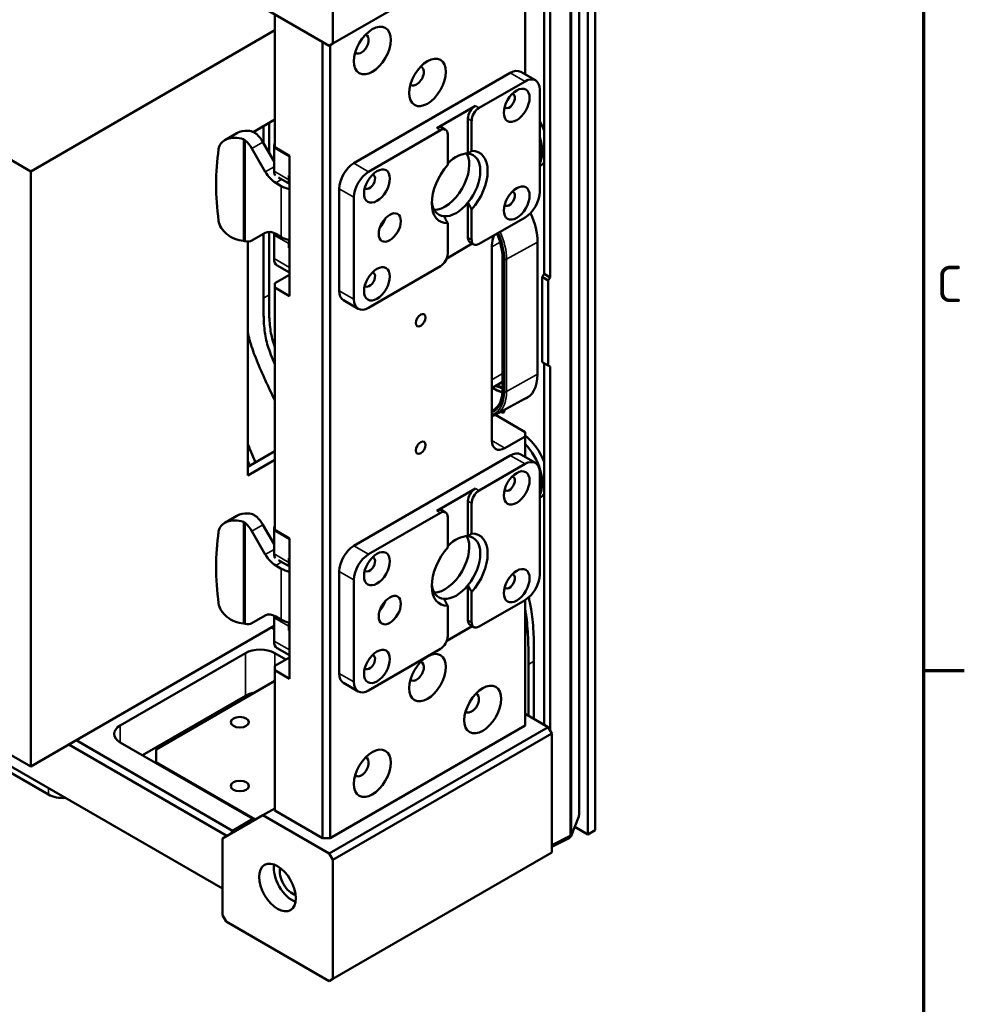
# Model space of a CAD drawing. Header units: millimetres. Extents: x 0 to 1891, y -60 to 594.
# Tile 99 of 118: x 734 to 825, y 116 to 211. Entities that reach past the tile are written whole.
import ezdxf

# ---------------------------------------------------------------- set-up
doc = ezdxf.new("R2010")
doc.units = ezdxf.units.MM
doc.layers.get('0').update_dxf_attribs({"lineweight": 25})
for name, color, linetype, lineweight in [('Rahmen (ISO)', 7, 'Continuous', 70), ('Sichtbar (ISO)', 7, 'Continuous', 50), ('Sichtbar schmal (ISO)', 7, 'Continuous', 35)]:
    doc.layers.add(name, color=color, linetype=linetype, lineweight=lineweight)
doc.styles.add('Notiztext (DIN)', font='isocpeur.ttf')

# ---------------------------------------------------------------- blocks, each defined once
blk = doc.blocks.new('Ränder Vorgaberahmen')
at = {"layer": 'Rahmen (ISO)'}
blk.add_line((821, 148.5), (824.9, 148.5), dxfattribs=at)
at = {"layer": 'Rahmen (ISO)', "flags": 128}
blk.add_lwpolyline([(20, 20), (20, 574), (821, 574), (821, 20), (20, 20)], dxfattribs=at)
at = {"layer": 'Rahmen (ISO)', "insert": (822.228, 183.875), "char_height": 3.5, "attachment_point": 7, "style": 'Notiztext (DIN)'}
blk.add_mtext('C', dxfattribs=at)

msp = doc.modelspace()

# ---------------------------------------------------------------- linework, layer by layer
at = {"layer": 'Sichtbar (ISO)'}
for p, q in [((788.743, 132.758), (788.743, 234.758)), ((789.45, 133.166), (789.45, 235.167)), ((787.885, 134.613), (787.885, 233.893)), ((685.698, 225.014), (735.196, 196.438)), ((785.26, 220.847), (764.224, 208.702)), ((784.527, 186.6), (784.527, 220.424)), ((785.116, 220.764), (785.116, 186.26)), ((764.224, 220.133), (764.224, 208.702)), ((782.697, 219.367), (782.697, 205.755)), ((763.87, 208.498), (757.506, 212.172)), ((758.655, 211.509), (758.655, 198.751)), ((735.196, 196.438), (758.655, 209.981)), ((763.252, 208.855), (763.252, 132.411)), ((764.224, 208.702), (763.87, 208.498)), ((763.959, 208.549), (763.959, 132.411)), ((766.257, 197.22), (781.283, 205.895)), ((783.697, 205.178), (782.283, 205.994)), ((778.278, 202.527), (782.697, 205.079)), ((784.111, 204.262), (784.111, 194.464)), ((777.924, 202.731), (774.212, 200.588)), ((756.587, 200.214), (758.655, 201.408)), ((777.217, 201.507), (777.217, 198.136)), ((757.568, 200.78), (757.568, 199.141)), ((758.098, 201.086), (758.098, 198.222)), ((775.065, 200.433), (774.712, 200.638)), ((777.57, 198.392), (777.57, 201.302)), ((755.021, 200.111), (753.85, 199.435)), ((767.671, 196.403), (774.565, 200.384)), ((775.272, 197.065), (775.272, 199.976)), ((756.451, 198.627), (757.744, 196.387)), ((758.586, 197.379), (757.511, 199.239)), ((758.586, 196.444), (758.586, 198.689)), ((760.07, 197.934), (758.655, 198.751)), ((760.07, 184.462), (760.07, 197.934)), ((735.196, 196.438), (735.196, 139.281)), ((759.013, 195.859), (760.07, 195.249)), ((760, 196.035), (760, 195.627)), ((760, 196.035), (760.07, 195.995)), ((758.744, 195.332), (759.274, 195.026)), ((764.843, 184.973), (764.843, 194.77)), ((766.257, 184.156), (766.257, 193.954)), ((777.217, 193.446), (777.217, 190.076)), ((777.57, 189.871), (777.57, 192.782)), ((782.697, 192.015), (778.278, 189.463)), ((775.272, 188.545), (775.272, 191.455)), ((757.744, 190.532), (756.451, 189.785)), ((757.568, 190.431), (757.568, 184.273)), ((758.098, 190.625), (758.098, 184.58)), ((758.586, 188.075), (758.586, 190.32)), ((758.744, 190.433), (759.274, 190.127)), ((756.055, 167.246), (756.055, 189.692)), ((760, 189.503), (760, 189.095)), ((760.07, 189.135), (760, 189.095)), ((775.178, 188.082), (777.631, 189.498)), ((777.778, 189.414), (777.424, 189.618)), ((779.515, 189.361), (779.515, 170.582)), ((783.901, 176.939), (783.901, 189.636)), ((760.07, 189.055), (760, 189.095)), ((760.07, 186.711), (758.896, 187.388)), ((774.565, 187.32), (767.671, 183.34)), ((780.533, 188.146), (780.533, 175.449)), ((760.07, 186.503), (758.655, 185.687)), ((784.527, 186.6), (784.35, 186.294)), ((784.35, 178.129), (784.35, 186.294)), ((784.35, 186.294), (784.933, 185.957)), ((784.527, 186.6), (785.116, 186.26)), ((758.655, 185.279), (758.655, 185.687)), ((784.933, 185.957), (785.116, 186.26)), ((784.933, 185.957), (784.933, 177.792)), ((760.07, 184.462), (758.655, 185.279)), ((758.655, 185.279), (758.655, 162.009)), ((766.671, 183.24), (765.257, 184.057)), ((784.933, 177.792), (784.35, 178.129)), ((784.527, 143.295), (784.527, 178.027)), ((785.116, 177.687), (784.933, 177.792)), ((785.116, 177.687), (785.116, 142.713)), ((780.533, 176.215), (779.515, 175.613)), ((779.903, 173.074), (783.074, 174.815)), ((782.697, 171.398), (779.846, 173.044)), ((782.697, 171.398), (782.697, 170.99)), ((780.752, 169.867), (782.697, 170.99)), ((782.697, 170.99), (782.697, 169.013)), ((756.055, 168.063), (758.655, 169.564)), ((783.697, 168.435), (782.283, 169.252)), ((756.055, 167.246), (758.655, 168.747)), ((766.257, 160.478), (781.283, 169.153)), ((778.278, 165.785), (782.697, 168.336)), ((784.111, 167.52), (784.111, 157.722)), ((777.924, 165.989), (774.212, 163.846)), ((777.217, 164.764), (777.217, 161.394)), ((777.57, 161.649), (777.57, 164.56)), ((690.586, 163.954), (753.617, 127.563)), ((735.196, 139.281), (691.714, 164.384)), ((767.671, 159.661), (774.565, 163.642)), ((775.065, 163.691), (774.712, 163.895)), ((755.021, 163.368), (753.85, 162.692)), ((775.272, 160.323), (775.272, 163.233)), ((756.451, 161.884), (757.744, 159.645)), ((758.586, 160.636), (757.511, 162.497)), ((758.586, 159.701), (758.586, 161.947)), ((760.07, 161.192), (758.655, 162.009)), ((760.07, 147.72), (760.07, 161.192)), ((759.013, 159.116), (760.07, 158.506)), ((760, 159.293), (760, 158.885)), ((760, 159.293), (760.07, 159.253)), ((758.744, 158.589), (759.274, 158.283)), ((764.843, 148.23), (764.843, 158.028)), ((766.257, 147.414), (766.257, 157.212)), ((777.217, 156.704), (777.217, 153.333)), ((777.57, 153.129), (777.57, 156.04)), ((782.697, 155.272), (778.278, 152.721)), ((782.697, 155.272), (782.697, 143.229)), ((775.272, 151.802), (775.272, 154.713)), ((757.744, 153.79), (756.451, 153.043)), ((758.586, 151.332), (758.586, 153.578)), ((758.744, 153.69), (759.274, 153.384)), ((735.196, 139.281), (758.586, 152.785)), ((758.3, 152.62), (758.586, 152.455)), ((760, 152.761), (760, 152.353)), ((760.07, 152.393), (760, 152.353)), ((760.07, 152.313), (760, 152.353)), ((775.178, 151.339), (777.631, 152.756)), ((777.778, 152.671), (777.424, 152.875)), ((760.07, 149.968), (758.896, 150.646)), ((774.565, 150.578), (767.671, 146.597)), ((743.806, 143.229), (755.827, 150.169)), ((758.655, 150.169), (759.716, 149.557)), ((760.07, 149.761), (758.655, 148.945)), ((783.554, 149.394), (783.554, 143.857)), ((758.655, 148.536), (758.655, 148.945)), ((758.655, 148.536), (758.655, 135.064)), ((760.07, 147.72), (758.655, 148.536)), ((783.024, 149.088), (783.024, 144.163)), ((758.655, 147.516), (747.253, 140.933)), ((766.671, 146.498), (765.257, 147.315)), ((755.827, 146.087), (745.927, 140.371)), ((784.907, 143.076), (782.697, 144.352)), ((763.87, 130.931), (784.907, 143.076)), ((763.959, 132.411), (782.697, 143.229)), ((785.26, 142.464), (784.907, 143.076)), ((764.224, 130.318), (785.26, 142.464)), ((785.26, 131.033), (785.26, 142.464)), ((728.427, 141.494), (736.912, 136.595)), ((738.854, 141.393), (754.059, 132.615)), ((739.561, 141.802), (754.589, 133.125)), ((743.806, 141.596), (756.534, 134.248)), ((747.253, 139.708), (747.253, 140.933)), ((747.253, 139.708), (747.253, 139.606)), ((756.799, 134.197), (747.253, 139.708)), ((758.655, 135.268), (757.506, 134.605)), ((753.617, 132.36), (757.506, 134.605)), ((757.506, 134.605), (763.87, 130.931)), ((758.655, 135.064), (763.252, 132.411)), ((787.865, 134.487), (787.168, 132.682)), ((754.589, 133.125), (756.534, 134.248)), ((756.534, 134.044), (756.534, 134.248)), ((787.479, 133.487), (788.743, 132.758)), ((754.413, 132.819), (754.589, 133.125)), ((763.252, 132.411), (763.959, 132.411)), ((785.26, 131.584), (786.925, 132.415)), ((789.45, 133.166), (788.743, 132.758)), ((753.617, 125.011), (753.617, 132.36)), ((763.87, 130.931), (764.224, 130.318)), ((764.224, 118.887), (785.26, 131.033)), ((764.224, 118.887), (764.224, 130.318)), ((753.971, 124.399), (753.617, 125.011)), ((753.971, 124.399), (763.87, 118.683)), ((764.224, 118.887), (763.87, 118.683))]:
    msp.add_line(p, q, dxfattribs=at)
msp.add_arc((786.701, 132.863), 0.5, 296.53871, 338.8712, dxfattribs=at)
for centre, major_axis in [((768.025, 208.039), (-1.25, -2.165)), ((773.328, 204.977), (1.25, 2.165)), ((781.901, 202.782), (0.875, 1.516)), ((768.466, 195.026), (0.875, 1.516)), ((781.901, 193.393), (-0.875, -1.516)), ((769.704, 191.045), (-0.75, -1.299)), ((768.466, 185.636), (-0.875, -1.516)), ((772.674, 182.145), (0.325, 0.563)), ((772.674, 169.898), (0.325, 0.563)), ((781.901, 166.04), (0.875, 1.516)), ((768.466, 158.283), (0.875, 1.516)), ((781.901, 156.65), (-0.875, -1.516)), ((769.704, 154.303), (-0.75, -1.299)), ((768.466, 148.894), (-0.875, -1.516)), ((773.328, 147.822), (1.25, 2.165)), ((778.631, 144.76), (-1.25, -2.165)), ((755.297, 143.535), (-0.875, 0)), ((768.025, 138.636), (1.25, 2.165)), ((755.297, 137.412), (-0.875, 0)), ((758.921, 127.665), (1.25, -2.165))]:
    msp.add_ellipse(centre, major_axis=major_axis, ratio=0.57735, dxfattribs=at)
for centre, major_axis, ratio, start_param, end_param in [((766.964, 208.651), (-0.5, -0.866), 0.57735, 6.105475, 9.602489), ((772.267, 205.589), (-0.5, -0.866), 0.57735, 6.105475, 9.602489), ((781.283, 204.262), (1, 1.732), 0.57735, 0, 0.785398), ((782.697, 203.446), (1, 1.732), 0.57735, 5.497787, 7.068583), ((781.194, 203.191), (-0.375, -0.65), 0.57735, 6.045244, 9.662719), ((777.924, 201.915), (-0.5, -0.866), 0.57735, 3.926991, 5.497787), ((778.278, 201.711), (0.5, 0.866), 0.57735, 0.785398, 2.356194), ((774.212, 199.772), (0.5, 0.866), 0.57735, 0, 0.785398), ((774.565, 199.567), (0.5, 0.866), 0.57735, 5.497787, 7.068583), ((782.229, 200.175), (-1.875, 3.248), 0.57735, 4.449306, 4.708289), ((755.317, 197.972), (-1.961, 0.943), 0.715187, 4.889968, 6.507039), ((756.487, 198.648), (-1.961, 0.943), 0.715187, 5.233793, 5.829167), ((756.511, 198.662), (-1, 1.732), 0.57735, 4.712389, 5.20715), ((781.698, 199.868), (1.875, -3.248), 0.57735, 0.357886, 1.21291), ((793.739, 186.632), (-38.503, 18.524), 0.715187, 0.223854, 0.438906), ((755.451, 198.049), (1, -1.732), 0.57735, 1.570796, 2.094362), ((759.646, 199.301), (-0.75, -1.299), 0.57735, 5.133428, 5.497787), ((775.007, 195.74), (1.65, 2.858), 0.57735, 3.468813, 5.955965), ((776.068, 195.128), (1.65, 2.858), 0.57735, 0.270525, 1.133282), ((776.068, 195.128), (1.65, 2.858), 0.57735, 4.441864, 6.553711), ((776.421, 194.924), (1.9, 3.291), 0.57735, 4.368862, 6.626712), ((766.257, 195.587), (-1, -1.732), 0.57735, 3.926991, 5.497787), ((776.421, 194.924), (-1.9, -3.291), 0.57735, 4.368862, 6.626712), ((782.229, 200.175), (1.875, -3.248), 0.57735, 0.0041, 0.263083), ((758.744, 196.965), (1, -1.732), 0.57735, 4.712389, 5.497787), ((759.293, 196.852), (-0.5, -0.866), 0.57735, 5.497787, 6.159617), ((767.671, 194.77), (1, 1.732), 0.57735, 0.785398, 2.356194), ((767.759, 195.434), (-0.375, -0.65), 0.57735, 6.045244, 9.662719), ((760.865, 195.944), (-2.25, 0), 0.57735, 0.785398, 1.209429), ((760.707, 196.035), (-0.5, -0.866), 0.57735, 5.497787, 5.945294), ((781.194, 193.801), (-0.375, -0.65), 0.57735, 6.045244, 9.662719), ((782.697, 193.648), (-1, -1.732), 0.57735, 0.785398, 2.356194), ((776.068, 195.128), (-1.65, -2.858), 0.57735, 5.570936, 6.553711), ((776.068, 195.128), (-1.65, -2.858), 0.57735, 0.270525, 1.300271), ((780.418, 191.646), (-2.463, 4.265), 0.57735, 3.926991, 4.565283), ((755.317, 191.44), (-1.961, 0.943), 0.715187, 0.438906, 2.055979), ((768.29, 191.862), (-0.75, -1.299), 0.57735, 1.230959, 1.910633), ((758.744, 188.8), (-1, 1.732), 0.57735, 5.497787, 6.283185), ((759.293, 190.728), (-0.5, -0.866), 0.57735, 5.279745, 5.497787), ((760.865, 191.045), (2.25, 0), 0.57735, 3.926991, 4.351022), ((777.924, 190.484), (-0.5, -0.866), 0.57735, 5.497787, 6.283185), ((780.752, 190.076), (-0.875, -1.516), 0.57735, 4.889542, 5.497787), ((755.451, 191.517), (1, -1.732), 0.57735, 5.759619, 6.283185), ((760.707, 189.912), (0.5, 0.866), 0.57735, 1.977341, 2.356194), ((778.278, 190.28), (-0.5, -0.866), 0.57735, 5.497787, 7.068583), ((774.565, 188.136), (-0.5, -0.866), 0.57735, 0.785398, 2.356194), ((759.646, 188.687), (-0.75, -1.299), 0.57735, 5.497787, 6.283185), ((767.759, 186.044), (-0.375, -0.65), 0.57735, 6.045244, 9.662719), ((766.257, 185.789), (-1, -1.732), 0.57735, 5.497787, 6.283185), ((767.671, 184.973), (-1, -1.732), 0.57735, 5.497787, 7.068583), ((780.418, 178.95), (2.463, -4.265), 0.57735, 6.176678, 7.068583), ((780.418, 173.663), (0.219, -0.379), 0.57735, 5.36081, 7.180874), ((780.752, 171.296), (-0.875, -1.516), 0.57735, 5.497787, 7.068583), ((782.229, 168.331), (-1.875, 3.248), 0.57735, 4.449306, 5.320188), ((781.698, 168.025), (1.875, -3.248), 0.57735, 0.357886, 1.969999), ((781.283, 167.52), (1, 1.732), 0.57735, 0, 0.785398), ((782.697, 166.703), (1, 1.732), 0.57735, 5.497787, 7.068583), ((781.194, 166.448), (-0.375, -0.65), 0.57735, 6.045244, 9.662719), ((777.924, 165.172), (-0.5, -0.866), 0.57735, 3.926991, 5.497787), ((778.278, 164.968), (0.5, 0.866), 0.57735, 0.785398, 2.356194), ((782.229, 168.331), (1.875, -3.248), 0.57735, 0.0041, 0.263083), ((756.487, 161.905), (-1.961, 0.943), 0.715187, 5.233793, 5.829167), ((774.212, 163.029), (0.5, 0.866), 0.57735, 0, 0.785398), ((774.565, 162.825), (0.5, 0.866), 0.57735, 5.497787, 7.068583), ((755.317, 161.23), (-1.961, 0.943), 0.715187, 4.889968, 6.507039), ((755.451, 161.307), (1, -1.732), 0.57735, 1.570796, 2.094362), ((756.511, 161.919), (-1, 1.732), 0.57735, 4.712389, 5.20715), ((793.739, 149.89), (-38.503, 18.524), 0.715187, 0.223854, 0.438906), ((759.646, 162.559), (-0.75, -1.299), 0.57735, 5.133428, 5.497787), ((775.007, 158.998), (1.65, 2.858), 0.57735, 3.468813, 5.955965), ((776.068, 158.385), (1.65, 2.858), 0.57735, 0.270525, 1.133282), ((776.068, 158.385), (1.65, 2.858), 0.57735, 4.441864, 6.553711), ((776.421, 158.181), (1.9, 3.291), 0.57735, 4.368862, 6.626712), ((766.257, 158.845), (-1, -1.732), 0.57735, 3.926991, 5.497787), ((776.421, 158.181), (-1.9, -3.291), 0.57735, 4.368862, 6.626712), ((758.744, 160.222), (1, -1.732), 0.57735, 4.712389, 5.497787), ((759.293, 160.11), (-0.5, -0.866), 0.57735, 5.497787, 6.159617), ((760.707, 159.293), (-0.5, -0.866), 0.57735, 5.497787, 5.945294), ((767.671, 158.028), (1, 1.732), 0.57735, 0.785398, 2.356194), ((767.759, 158.692), (-0.375, -0.65), 0.57735, 6.045244, 9.662719), ((760.865, 159.202), (-2.25, 0), 0.57735, 0.785398, 1.209429), ((781.194, 157.059), (-0.375, -0.65), 0.57735, 6.045244, 9.662719), ((782.697, 156.905), (-1, -1.732), 0.57735, 0.785398, 2.356194), ((776.068, 158.385), (-1.65, -2.858), 0.57735, 5.570936, 6.553711), ((776.068, 158.385), (-1.65, -2.858), 0.57735, 0.270525, 1.300271), ((768.29, 155.119), (-0.75, -1.299), 0.57735, 1.230959, 1.910633), ((755.317, 154.698), (-1.961, 0.943), 0.715187, 0.438906, 2.055979), ((758.744, 152.058), (-1, 1.732), 0.57735, 5.497787, 6.283185), ((759.293, 153.986), (-0.5, -0.866), 0.57735, 5.279745, 5.497787), ((760.865, 154.303), (2.25, 0), 0.57735, 3.926991, 4.351022), ((777.924, 153.742), (-0.5, -0.866), 0.57735, 5.497787, 6.283185), ((781.698, 153.328), (0.825, -1.429), 0.57735, 0.242201, 1.328595), ((755.451, 154.775), (1, -1.732), 0.57735, 5.759619, 6.283185), ((760.707, 153.169), (0.5, 0.866), 0.57735, 1.977341, 2.356194), ((778.278, 153.537), (-0.5, -0.866), 0.57735, 5.497787, 7.068583), ((759.646, 151.945), (-0.75, -1.299), 0.57735, 5.497787, 6.283185), ((774.565, 151.394), (-0.5, -0.866), 0.57735, 0.785398, 2.356194), ((757.241, 149.353), (-2, 0), 0.57735, 3.926991, 5.497787), ((767.759, 149.302), (-0.375, -0.65), 0.57735, 6.045244, 9.662719), ((772.267, 148.434), (-0.5, -0.866), 0.57735, 6.105475, 9.602489), ((766.257, 149.047), (-1, -1.732), 0.57735, 5.497787, 6.283185), ((767.671, 148.23), (-1, -1.732), 0.57735, 5.497787, 7.068583), ((757.241, 145.27), (2, 0), 0.57735, 1.850834, 2.356194), ((777.57, 145.372), (-0.5, -0.866), 0.57735, 6.105475, 9.602489), ((745.22, 142.413), (-2, 0), 0.57735, 5.497787, 7.068583), ((766.964, 139.249), (-0.5, -0.866), 0.57735, 6.105475, 9.602489), ((738.326, 137.412), (2, 0), 0.57735, 3.926991, 4.822656), ((787.495, 134.918), (0.299, -0.518), 0.482271, 0.370765, 0.695909), ((760.335, 128.481), (-1.25, 2.165), 0.57735, 0.601264, 2.540328), ((760.335, 128.481), (0.85, -1.472), 0.57735, 3.645095, 5.779683)]:
    msp.add_ellipse(centre, major_axis=major_axis, ratio=ratio, start_param=start_param, end_param=end_param, dxfattribs=at)
for points, knots in [([(755.817, 199.415), (755.773, 199.454), (755.718, 199.488), (755.649, 199.514), (755.642, 199.517), (755.634, 199.519)], [-0.15183029, -0.15183029, -0.15183029, -0.15183029, -0.1135918, -0.1135918, -0.1091437, -0.1091437, -0.1091437, -0.1091437]), ([(756.095, 200.334), (756.279, 200.323), (756.469, 200.276), (756.739, 200.136), (756.833, 200.069), (756.917, 199.992)], [1.729286, 1.729286, 1.729286, 1.729286, 1.8477999, 1.8477999, 1.9186303, 1.9186303, 1.9186303, 1.9186303]), ([(780.533, 188.146), (780.533, 188.515), (780.483, 188.916), (780.293, 189.701), (780.163, 190.082), (779.998, 190.457)], [1.5707963, 1.5707963, 1.5707963, 1.5707963, 1.8849117, 1.8849117, 2.1681322, 2.1681322, 2.1681322, 2.1681322]), ([(755.634, 189.76), (755.642, 189.759), (755.649, 189.758), (755.718, 189.751), (755.773, 189.74), (755.817, 189.729)], [-0.19950782, -0.19950782, -0.19950782, -0.19950782, -0.19506078, -0.19506078, -0.15682229, -0.15682229, -0.15682229, -0.15682229]), ([(758.655, 179.568), (758.608, 179.703), (758.563, 179.837), (758.522, 179.972), (758.444, 180.222), (758.378, 180.472), (758.326, 180.718), (758.272, 180.97), (758.233, 181.219), (758.203, 181.463), (758.169, 181.747), (758.148, 182.025), (758.134, 182.299), (758.123, 182.498), (758.117, 182.695), (758.112, 182.891), (758.098, 183.459), (758.098, 184.019), (758.098, 184.58)], [0.8135686, 0.8135686, 0.8135686, 0.8135686, 0.8276439, 0.8276439, 0.8276439, 0.8538379, 0.8538379, 0.8538379, 0.8807248, 0.8807248, 0.8807248, 0.9118969, 0.9118969, 0.9118969, 0.9344828, 0.9344828, 0.9344828, 1, 1, 1, 1]), ([(757.568, 184.273), (757.568, 183.713), (757.567, 183.153), (757.581, 182.585), (757.586, 182.389), (757.593, 182.192), (757.603, 181.993), (757.618, 181.719), (757.639, 181.441), (757.673, 181.157), (757.702, 180.913), (757.741, 180.664), (757.795, 180.411), (757.848, 180.165), (757.914, 179.916), (757.991, 179.666), (758.079, 179.384), (758.18, 179.101), (758.288, 178.819), (758.403, 178.518), (758.527, 178.218), (758.655, 177.919)], [0, 0, 0, 0, 0.0655172, 0.0655172, 0.0655172, 0.0881031, 0.0881031, 0.0881031, 0.1192752, 0.1192752, 0.1192752, 0.1461621, 0.1461621, 0.1461621, 0.1723561, 0.1723561, 0.1723561, 0.201837, 0.201837, 0.201837, 0.233322, 0.233322, 0.233322, 0.233322]), ([(758.655, 174.427), (758.51, 174.738), (758.364, 175.049), (758.219, 175.36), (758.032, 175.759), (757.846, 176.159), (757.664, 176.56), (757.367, 177.21), (757.079, 177.863), (756.821, 178.521), (756.593, 179.101), (756.388, 179.685), (756.233, 180.262), (756.164, 180.521), (756.105, 180.778), (756.055, 181.032)], [0.6067981, 0.6067981, 0.6067981, 0.6067981, 0.6397604, 0.6397604, 0.6397604, 0.6820993, 0.6820993, 0.6820993, 0.7508886, 0.7508886, 0.7508886, 0.8116364, 0.8116364, 0.8116364, 0.8388304, 0.8388304, 0.8388304, 0.8388304]), ([(779.572, 175.647), (779.668, 175.585), (779.764, 175.528), (780.085, 175.361), (780.31, 175.278), (780.527, 175.231)], [6.2223594, 6.2223594, 6.2223594, 6.2223594, 6.3321203, 6.3321203, 6.5882022, 6.5882022, 6.5882022, 6.5882022]), ([(779.682, 173.53), (779.787, 173.591), (779.884, 173.666), (780.061, 173.845), (780.14, 173.949), (780.279, 174.183), (780.338, 174.314), (780.435, 174.6), (780.471, 174.756), (780.521, 175.088), (780.533, 175.265), (780.533, 175.449)], [0.7853982, 0.7853982, 0.7853982, 0.7853982, 0.9424778, 0.9424778, 1.0995574, 1.0995574, 1.2566371, 1.2566371, 1.4137167, 1.4137167, 1.5707963, 1.5707963, 1.5707963, 1.5707963]), ([(779.515, 172.918), (779.576, 172.935), (779.636, 172.954), (779.766, 173.005), (779.836, 173.037), (779.903, 173.074)], [6.91564, 6.91564, 6.91564, 6.91564, 6.9787833, 6.9787833, 7.0562406, 7.0562406, 7.0562406, 7.0562406]), ([(756.78, 168.481), (756.631, 168.887), (756.468, 169.292), (756.296, 169.696), (756.218, 169.881), (756.137, 170.067), (756.055, 170.252)], [0.29142792, 0.29142792, 0.29142792, 0.29142792, 0.3338527, 0.3338527, 0.3338527, 0.3533555, 0.3533555, 0.3533555, 0.3533555]), ([(756.095, 163.591), (756.279, 163.58), (756.469, 163.534), (756.739, 163.394), (756.833, 163.326), (756.917, 163.25)], [1.729286, 1.729286, 1.729286, 1.729286, 1.8477999, 1.8477999, 1.9186303, 1.9186303, 1.9186303, 1.9186303]), ([(755.817, 162.673), (755.773, 162.712), (755.718, 162.746), (755.649, 162.772), (755.642, 162.774), (755.634, 162.777)], [-0.15183029, -0.15183029, -0.15183029, -0.15183029, -0.1135918, -0.1135918, -0.1091437, -0.1091437, -0.1091437, -0.1091437]), ([(783.554, 149.394), (783.554, 150.011), (783.555, 150.627), (783.543, 151.251), (783.536, 151.567), (783.526, 151.884), (783.511, 152.205), (783.491, 152.61), (783.462, 153.02), (783.418, 153.437), (783.384, 153.752), (783.342, 154.072), (783.288, 154.396), (783.252, 154.609), (783.211, 154.824), (783.165, 155.041), (783.13, 155.203), (783.092, 155.366), (783.051, 155.529)], [0, 0, 0, 0, 0.0720994, 0.0720994, 0.0720994, 0.1085789, 0.1085789, 0.1085789, 0.1546935, 0.1546935, 0.1546935, 0.1896425, 0.1896425, 0.1896425, 0.2126861, 0.2126861, 0.2126861, 0.2299279, 0.2299279, 0.2299279, 0.2299279]), ([(782.697, 154.428), (782.719, 154.314), (782.739, 154.202), (782.758, 154.09), (782.812, 153.766), (782.854, 153.446), (782.888, 153.13), (782.932, 152.714), (782.961, 152.304), (782.981, 151.899), (782.996, 151.578), (783.006, 151.26), (783.012, 150.945), (783.025, 150.321), (783.024, 149.705), (783.024, 149.088)], [0.798243, 0.798243, 0.798243, 0.798243, 0.8103575, 0.8103575, 0.8103575, 0.8453065, 0.8453065, 0.8453065, 0.8914211, 0.8914211, 0.8914211, 0.9279006, 0.9279006, 0.9279006, 1, 1, 1, 1]), ([(755.634, 153.017), (755.642, 153.017), (755.649, 153.016), (755.718, 153.009), (755.773, 152.998), (755.817, 152.986)], [-0.19950782, -0.19950782, -0.19950782, -0.19950782, -0.19506078, -0.19506078, -0.15682229, -0.15682229, -0.15682229, -0.15682229])]:
    msp.add_open_spline(points, degree=3, knots=knots, dxfattribs=at)
for points, weights in [([(777.57, 198.392), (777.378, 198.257), (777.217, 198.136)], [1.01197299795, 1.01637057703, 1.01437217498]), ([(777.217, 193.446), (777.378, 193.139), (777.57, 192.782)], [1.01437219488, 1.01637059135, 1.01197300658]), ([(775.272, 191.455), (775.08, 191.813), (774.919, 192.119)], [1.01197300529, 1.01637058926, 1.01437219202]), ([(777.57, 161.649), (777.378, 161.515), (777.217, 161.394)], [1.01197299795, 1.01637057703, 1.01437217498]), ([(777.217, 156.704), (777.378, 156.397), (777.57, 156.04)], [1.01437219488, 1.01637059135, 1.01197300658]), ([(775.272, 154.713), (775.08, 155.07), (774.919, 155.377)], [1.01197300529, 1.01637058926, 1.01437219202])]:
    msp.add_rational_spline(points, weights, degree=2, dxfattribs=at)
msp.add_open_spline([(756.055, 168.684), (756.122, 168.514), (756.187, 168.345), (756.25, 168.175)], degree=3, dxfattribs=at)
at = {"layer": 'Sichtbar schmal (ISO)'}
for p, q in [((787.042, 132.652), (787.042, 233.369)), ((787.171, 233.481), (787.171, 132.764)), ((782.697, 205.079), (781.283, 205.895)), ((777.924, 202.731), (778.278, 202.527)), ((777.57, 201.302), (777.217, 201.507)), ((774.565, 200.384), (774.212, 200.588)), ((755.634, 199.519), (755.634, 189.76)), ((755.817, 199.415), (755.817, 189.729)), ((757.511, 199.239), (756.451, 198.627)), ((760.07, 197.832), (758.586, 198.689)), ((757.744, 196.387), (758.586, 196.874)), ((766.257, 197.22), (767.671, 196.403)), ((758.586, 196.444), (760, 195.627)), ((759.335, 195.673), (758.744, 195.332)), ((759.274, 190.127), (759.274, 195.026)), ((766.257, 193.954), (764.843, 194.77)), ((760, 189.503), (758.586, 190.32)), ((777.217, 190.076), (777.57, 189.871)), ((780.298, 189.641), (779.515, 189.181)), ((783.901, 189.653), (780.934, 187.999)), ((758.586, 188.075), (760.07, 187.218)), ((780.577, 188.084), (780.577, 175.388)), ((780.724, 175.304), (780.724, 188)), ((780.934, 187.999), (780.934, 175.302)), ((757.568, 184.273), (758.098, 184.58)), ((764.843, 184.973), (766.257, 184.156)), ((779.515, 176.423), (780.533, 177.022)), ((780.934, 175.302), (783.901, 176.957)), ((779.515, 170.582), (780.752, 169.867)), ((782.697, 168.336), (781.283, 169.153)), ((777.924, 165.989), (778.278, 165.785)), ((777.57, 164.56), (777.217, 164.764)), ((774.565, 163.642), (774.212, 163.846)), ((755.634, 162.777), (755.634, 153.017)), ((755.817, 162.673), (755.817, 152.986)), ((757.511, 162.497), (756.451, 161.884)), ((760.07, 161.09), (758.586, 161.947)), ((757.744, 159.645), (758.586, 160.131)), ((766.257, 160.478), (767.671, 159.661)), ((758.586, 159.701), (760, 158.885)), ((759.335, 158.931), (758.744, 158.589)), ((759.274, 153.384), (759.274, 158.283)), ((766.257, 157.212), (764.843, 158.028)), ((760, 152.761), (758.586, 153.578)), ((777.217, 153.333), (777.57, 153.129)), ((758.586, 151.332), (760.07, 150.476)), ((755.827, 146.087), (755.827, 150.169)), ((758.655, 150.169), (758.655, 148.945)), ((783.554, 149.394), (783.024, 149.088)), ((764.843, 148.23), (766.257, 147.414)), ((743.806, 143.229), (743.806, 141.596)), ((736.912, 136.595), (736.912, 137.207)), ((787.885, 134.613), (787.171, 132.764)), ((787.042, 132.652), (785.26, 131.762))]:
    msp.add_line(p, q, dxfattribs=at)
for centre, major_axis, ratio, start_param, end_param in [((777.413, 189.911), (-2.238, 3.875), 0.57735, 3.926991, 4.528052), ((777.413, 189.911), (2.341, -4.054), 0.57735, 0.785398, 1.394681), ((777.517, 189.971), (2.416, -4.184), 0.57735, 0.785398, 1.400203), ((780.683, 188.146), (-0.15, 0), 0.57735, 0, 0.785398), ((780.83, 188.061), (-0.15, 0), 0.57735, 0.785398, 2.338741), ((779.781, 178.582), (1.57, -2.72), 0.57735, 5.59828, 5.843608), ((777.413, 177.215), (2.238, -3.875), 0.57735, 6.224272, 7.068583), ((777.413, 177.215), (2.341, -4.054), 0.57735, 6.18571, 7.068583), ((779.711, 178.542), (-1.805, 3.126), 0.57735, 2.312212, 2.682702), ((779.711, 178.542), (1.62, -2.807), 0.57735, 5.562175, 5.864801), ((777.517, 177.275), (2.416, -4.184), 0.57735, 6.270842, 7.068583), ((780.683, 175.449), (-0.15, 0), 0.57735, 0, 0.785398), ((780.83, 175.365), (0.15, 0), 0.57735, 3.926991, 5.480334), ((777.519, 177.276), (2.163, -3.746), 0.57735, 6.208799, 6.283185), ((786.701, 132.863), (0.223, -0.447), 0.576647, 0, 0.819653), ((786.701, 132.863), (0.5, 0), 0.57735, 5.462881, 5.933361), ((786.701, 132.863), (0.466, -0.18), 0.482271, 0, 0.325143)]:
    msp.add_ellipse(centre, major_axis=major_axis, ratio=ratio, start_param=start_param, end_param=end_param, dxfattribs=at)

# ---------------------------------------------------------------- block references
msp.add_blockref('Ränder Vorgaberahmen', (0, 0))

doc.saveas('drawing.dxf')
